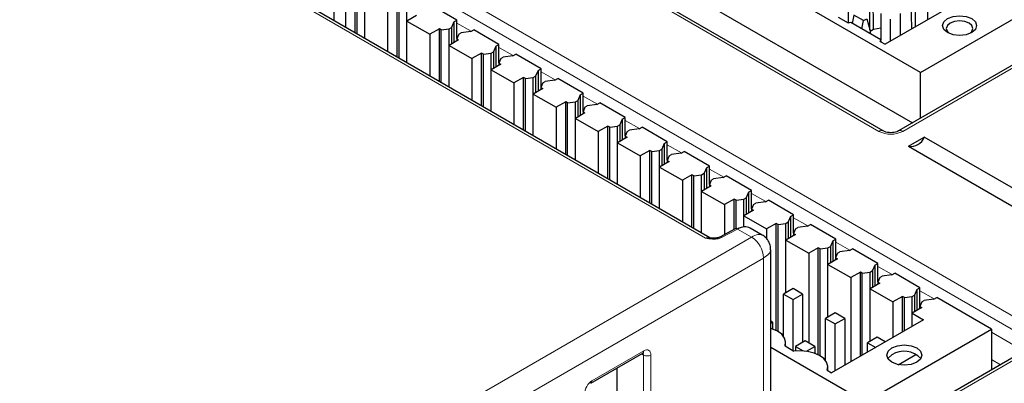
# Paper-space layout 'Blatt2' of a CAD drawing. Header units: millimetres. Extents: x 5 to 418, y 2 to 292.
# Tile 71 of 76: x 303 to 326, y 243 to 251. Entities that reach past the tile are written whole.
import ezdxf

# ---------------------------------------------------------------- set-up
doc = ezdxf.new("R2010")
doc.units = ezdxf.units.MM

psp = doc.layouts.new('Blatt2')

# ---------------------------------------------------------------- linework, layer by layer
at = {"color": 7, "linetype": 'Continuous', "lineweight": 18}
for p, q in [((319.181, 246.2), (290.854, 262.553)), ((323.254, 248.708), (305.293, 259.076)), ((311.045, 253.236), (327.025, 244.011)), ((326.884, 243.769), (310.903, 252.994)), ((313.33, 251.252), (313.665, 251.059)), ((328.34, 251.32), (323.815, 248.708)), ((314.32, 250.68), (314.655, 250.487)), ((315.31, 250.109), (315.645, 249.916)), ((316.3, 249.538), (316.635, 249.344)), ((317.29, 248.966), (317.625, 248.773)), ((318.28, 248.395), (318.615, 248.201)), ((319.27, 247.823), (319.605, 247.63)), ((320.26, 247.252), (320.595, 247.058)), ((321.25, 246.68), (321.585, 246.487)), ((319.932, 246.414), (319.571, 246.22)), ((320.261, 246.224), (319.932, 246.414)), ((294.408, 231.3), (320.261, 246.224)), ((322.24, 246.109), (322.575, 245.915)), ((320.544, 245.734), (294.691, 230.81)), ((320.544, 241.048), (320.544, 245.734)), ((323.23, 245.537), (323.565, 245.344)), ((324.22, 244.966), (324.555, 244.772)), ((325.903, 243.994), (326.671, 243.55)), ((316.506, 242.848), (317.729, 243.553)), ((327.025, 243.687), (322.591, 241.127)), ((317.721, 243.454), (317.674, 243.481)), ((317.721, 242.017), (317.721, 243.454)), ((317.892, 243.455), (317.892, 242.018)), ((326.111, 243.227), (325.903, 243.347))]:
    psp.add_line(p, q, dxfattribs=at)
at = {"color": 7, "linetype": 'Continuous', "lineweight": 25}
for p, q in [((319.282, 246.207), (290.948, 262.563)), ((324.234, 250.09), (306.415, 260.377)), ((306.008, 259.32), (324.044, 248.908)), ((323.354, 248.718), (305.393, 259.086)), ((323.129, 251.103), (323.101, 253.728)), ((324.112, 251.163), (324.091, 253.157)), ((310.446, 251.308), (310.446, 252.286)), ((310.714, 252.131), (310.714, 251.153)), ((310.941, 251.022), (310.941, 252.262)), ((310.985, 250.997), (310.985, 252.236)), ((322.537, 251.258), (322.537, 251.919)), ((325.645, 252.048), (323.403, 250.753)), ((311.167, 250.892), (311.167, 251.87)), ((311.931, 250.451), (311.931, 251.69)), ((311.975, 250.425), (311.975, 251.664)), ((312.158, 251.299), (312.158, 251.691)), ((313.33, 251.323), (312.737, 251.666)), ((324.234, 250.09), (327.204, 251.805)), ((311.704, 251.56), (311.704, 250.581)), ((312.383, 251.429), (312.157, 251.298)), ((322.669, 251.44), (322.63, 251.245)), ((322.896, 251.309), (322.669, 251.44)), ((323.301, 251.478), (323.301, 250.847)), ((323.753, 251.478), (323.753, 250.956)), ((324.401, 251.584), (324.399, 251.328)), ((312.157, 251.298), (312.694, 250.988)), ((312.157, 250.32), (312.157, 251.298)), ((313.26, 251.282), (313.203, 251.151)), ((313.26, 251.282), (313.33, 251.323)), ((313.26, 251.282), (313.26, 250.792)), ((313.33, 250.888), (313.33, 251.323)), ((322.295, 251.393), (322.531, 251.257)), ((323.298, 250.859), (322.597, 251.264)), ((322.856, 251.114), (322.896, 251.309)), ((322.896, 251.309), (322.97, 251.353)), ((322.97, 251.353), (323.046, 251.07)), ((323.527, 250.825), (323.527, 251.347)), ((328.24, 251.33), (323.715, 248.718)), ((312.921, 251.119), (312.694, 250.988)), ((312.694, 250.988), (312.694, 250.01)), ((312.965, 251.093), (312.921, 251.119)), ((312.921, 249.879), (312.921, 251.119)), ((312.965, 251.093), (313.148, 251.119)), ((312.965, 249.854), (312.965, 251.093)), ((313.148, 251.119), (313.203, 251.151)), ((313.148, 250.727), (313.148, 251.119)), ((313.203, 251.151), (313.203, 250.76)), ((313.374, 250.989), (313.328, 250.883)), ((313.374, 250.989), (313.43, 251.021)), ((313.656, 251.053), (313.43, 251.021)), ((313.656, 251.053), (313.727, 251.094)), ((314.32, 250.751), (313.727, 251.094)), ((323.129, 251.103), (323.046, 251.055)), ((323.046, 251.07), (323.046, 251.005)), ((323.301, 251.13), (323.129, 251.103)), ((313.373, 250.858), (313.147, 250.727)), ((313.328, 250.883), (313.373, 250.858)), ((313.328, 250.883), (313.328, 250.832)), ((314.25, 250.711), (314.32, 250.751)), ((314.32, 250.317), (314.32, 250.751)), ((323.285, 250.821), (323.403, 250.753)), ((323.305, 250.81), (323.305, 250.814)), ((313.147, 250.727), (313.684, 250.417)), ((313.147, 249.749), (313.147, 250.727)), ((313.911, 250.547), (313.684, 250.417)), ((313.955, 250.521), (313.911, 250.547)), ((313.911, 249.308), (313.911, 250.547)), ((313.955, 250.521), (314.137, 250.548)), ((313.955, 249.282), (313.955, 250.521)), ((314.137, 250.548), (314.193, 250.58)), ((314.137, 250.156), (314.137, 250.548)), ((314.25, 250.711), (314.193, 250.58)), ((314.193, 250.58), (314.193, 250.188)), ((314.25, 250.711), (314.25, 250.221)), ((314.646, 250.482), (314.717, 250.523)), ((315.31, 250.18), (314.717, 250.523)), ((313.684, 250.417), (313.684, 249.438)), ((314.363, 250.286), (314.137, 250.155)), ((314.364, 250.417), (314.318, 250.312)), ((314.318, 250.312), (314.363, 250.286)), ((314.318, 250.312), (314.318, 250.26)), ((314.364, 250.417), (314.419, 250.449)), ((314.646, 250.482), (314.419, 250.449)), ((314.137, 250.155), (314.674, 249.845)), ((314.137, 249.177), (314.137, 250.155)), ((315.24, 250.139), (315.183, 250.008)), ((315.24, 250.139), (315.31, 250.18)), ((315.24, 250.139), (315.24, 249.649)), ((315.31, 249.745), (315.31, 250.18)), ((324.234, 249.018), (324.234, 250.09)), ((314.901, 249.976), (314.674, 249.845)), ((314.674, 249.845), (314.674, 248.867)), ((314.945, 249.95), (314.901, 249.976)), ((314.901, 248.736), (314.901, 249.976)), ((314.945, 249.95), (315.127, 249.976)), ((314.945, 248.711), (314.945, 249.95)), ((315.127, 249.976), (315.183, 250.008)), ((315.127, 249.584), (315.127, 249.976)), ((315.183, 250.008), (315.183, 249.617)), ((315.354, 249.846), (315.308, 249.74)), ((315.354, 249.846), (315.409, 249.878)), ((315.636, 249.91), (315.409, 249.878)), ((315.636, 249.91), (315.707, 249.951)), ((316.3, 249.608), (315.707, 249.951)), ((315.353, 249.715), (315.127, 249.584)), ((315.127, 249.584), (315.664, 249.274)), ((315.127, 248.606), (315.127, 249.584)), ((315.308, 249.74), (315.353, 249.715)), ((315.308, 249.74), (315.308, 249.689)), ((316.23, 249.568), (316.3, 249.608)), ((316.3, 249.174), (316.3, 249.608)), ((315.89, 249.404), (315.664, 249.274)), ((315.935, 249.379), (315.89, 249.404)), ((315.89, 248.165), (315.89, 249.404)), ((315.935, 249.379), (316.117, 249.405)), ((315.935, 248.139), (315.935, 249.379)), ((316.117, 249.405), (316.173, 249.437)), ((316.117, 249.013), (316.117, 249.405)), ((316.23, 249.568), (316.173, 249.437)), ((316.173, 249.437), (316.173, 249.045)), ((316.23, 249.568), (316.23, 249.078)), ((316.626, 249.339), (316.696, 249.38)), ((317.29, 249.037), (316.696, 249.38)), ((315.664, 249.274), (315.664, 248.295)), ((316.343, 249.143), (316.117, 249.012)), ((316.344, 249.274), (316.298, 249.169)), ((316.298, 249.169), (316.343, 249.143)), ((316.298, 249.169), (316.298, 249.117)), ((316.344, 249.274), (316.399, 249.306)), ((316.626, 249.339), (316.399, 249.306)), ((316.117, 249.012), (316.654, 248.702)), ((316.117, 248.034), (316.117, 249.012)), ((317.219, 248.996), (317.163, 248.865)), ((317.219, 248.996), (317.29, 249.037)), ((317.219, 248.996), (317.219, 248.506)), ((317.29, 248.602), (317.29, 249.037)), ((316.88, 248.833), (316.654, 248.702)), ((316.654, 248.702), (316.654, 247.724)), ((316.925, 248.807), (316.88, 248.833)), ((316.88, 247.593), (316.88, 248.833)), ((316.925, 248.807), (317.107, 248.833)), ((316.925, 247.568), (316.925, 248.807)), ((317.107, 248.833), (317.163, 248.865)), ((317.107, 248.441), (317.107, 248.833)), ((317.163, 248.865), (317.163, 248.474)), ((317.334, 248.703), (317.288, 248.597)), ((317.334, 248.703), (317.389, 248.735)), ((317.616, 248.767), (317.389, 248.735)), ((317.616, 248.767), (317.686, 248.808)), ((318.28, 248.466), (317.686, 248.808)), ((317.333, 248.572), (317.106, 248.441)), ((317.106, 248.441), (317.644, 248.131)), ((317.106, 247.463), (317.106, 248.441)), ((317.288, 248.597), (317.333, 248.572)), ((317.288, 248.597), (317.288, 248.546)), ((318.209, 248.425), (318.153, 248.294)), ((318.209, 248.425), (318.28, 248.466)), ((318.209, 248.425), (318.209, 247.935)), ((318.28, 248.031), (318.28, 248.466)), ((323.948, 248.357), (324.322, 248.573)), ((329.555, 245.553), (324.322, 248.573)), ((317.87, 248.261), (317.644, 248.131)), ((317.915, 248.236), (317.87, 248.261)), ((317.87, 247.022), (317.87, 248.261)), ((317.915, 248.236), (318.097, 248.262)), ((317.915, 246.996), (317.915, 248.236)), ((318.097, 248.262), (318.153, 248.294)), ((318.097, 247.87), (318.097, 248.262)), ((318.153, 248.294), (318.153, 247.902)), ((318.606, 248.196), (318.379, 248.163)), ((318.606, 248.196), (318.676, 248.237)), ((319.27, 247.894), (318.676, 248.237)), ((323.948, 248.357), (329.181, 245.337)), ((317.644, 248.131), (317.644, 247.152)), ((318.323, 248), (318.096, 247.869)), ((318.324, 248.131), (318.278, 248.026)), ((318.278, 248.026), (318.323, 248)), ((318.278, 248.026), (318.278, 247.974)), ((318.324, 248.131), (318.379, 248.163)), ((318.096, 247.869), (318.634, 247.559)), ((318.096, 246.891), (318.096, 247.869)), ((319.087, 247.69), (319.143, 247.723)), ((319.199, 247.853), (319.143, 247.723)), ((319.143, 247.723), (319.143, 247.331)), ((319.199, 247.853), (319.27, 247.894)), ((319.199, 247.853), (319.199, 247.363)), ((319.27, 247.459), (319.27, 247.894)), ((318.86, 247.69), (318.634, 247.559)), ((318.634, 247.559), (318.634, 246.581)), ((318.905, 247.664), (318.86, 247.69)), ((318.86, 246.45), (318.86, 247.69)), ((318.905, 247.664), (319.087, 247.69)), ((318.905, 246.425), (318.905, 247.664)), ((319.087, 247.298), (319.087, 247.69)), ((319.313, 247.56), (319.268, 247.454)), ((319.313, 247.56), (319.369, 247.592)), ((319.596, 247.624), (319.369, 247.592)), ((319.596, 247.624), (319.666, 247.665)), ((320.26, 247.323), (319.666, 247.665)), ((319.313, 247.429), (319.086, 247.298)), ((319.086, 247.298), (319.624, 246.988)), ((319.086, 246.32), (319.086, 247.298)), ((319.268, 247.454), (319.313, 247.429)), ((319.268, 247.454), (319.268, 247.403)), ((320.189, 247.282), (320.133, 247.151)), ((320.189, 247.282), (320.26, 247.323)), ((320.189, 247.282), (320.189, 246.792)), ((320.26, 246.888), (320.26, 247.323)), ((319.85, 247.119), (319.624, 246.988)), ((319.895, 247.093), (319.85, 247.119)), ((319.85, 246.409), (319.85, 247.119)), ((319.895, 247.093), (320.077, 247.119)), ((319.895, 246.426), (319.895, 247.093)), ((320.077, 247.119), (320.133, 247.151)), ((320.077, 246.727), (320.077, 247.119)), ((320.133, 247.151), (320.133, 246.759)), ((320.586, 247.053), (320.359, 247.02)), ((320.586, 247.053), (320.656, 247.094)), ((321.25, 246.751), (320.656, 247.094)), ((319.624, 246.988), (319.624, 246.287)), ((320.303, 246.857), (320.076, 246.727)), ((320.303, 246.988), (320.258, 246.883)), ((320.258, 246.883), (320.303, 246.857)), ((320.258, 246.883), (320.258, 246.831)), ((320.303, 246.988), (320.359, 247.02)), ((320.076, 246.727), (320.614, 246.416)), ((320.076, 246.464), (320.076, 246.727)), ((321.067, 246.547), (321.123, 246.58)), ((321.179, 246.71), (321.123, 246.58)), ((321.123, 246.58), (321.123, 246.188)), ((321.179, 246.71), (321.25, 246.751)), ((321.179, 246.71), (321.179, 246.22)), ((321.25, 246.316), (321.25, 246.751)), ((319.873, 246.421), (319.513, 246.227)), ((320.512, 246.274), (320.228, 246.437)), ((320.84, 246.547), (320.614, 246.416)), ((320.614, 246.416), (320.614, 246.18)), ((320.884, 246.521), (320.84, 246.547)), ((320.84, 244.031), (320.84, 246.547)), ((320.884, 246.521), (321.067, 246.547)), ((320.884, 244.006), (320.884, 246.521)), ((321.067, 246.155), (321.067, 246.547)), ((321.293, 246.417), (321.248, 246.311)), ((321.293, 246.417), (321.349, 246.449)), ((321.576, 246.482), (321.349, 246.449)), ((321.576, 246.482), (321.646, 246.522)), ((322.24, 246.18), (321.646, 246.522)), ((319.282, 246.207), (319.281, 246.207)), ((321.293, 246.286), (321.066, 246.155)), ((321.066, 246.155), (321.604, 245.845)), ((321.066, 244.921), (321.066, 246.155)), ((321.248, 246.311), (321.293, 246.286)), ((321.248, 246.311), (321.248, 246.26)), ((322.169, 246.139), (322.113, 246.008)), ((322.169, 246.139), (322.24, 246.18)), ((322.169, 246.139), (322.169, 245.649)), ((322.24, 245.745), (322.24, 246.18)), ((320.712, 241.289), (320.712, 245.927)), ((321.83, 245.976), (321.604, 245.845)), ((321.874, 245.95), (321.83, 245.976)), ((321.83, 243.46), (321.83, 245.976)), ((321.874, 245.95), (322.057, 245.976)), ((321.874, 243.435), (321.874, 245.95)), ((322.057, 245.976), (322.113, 246.008)), ((322.057, 245.584), (322.057, 245.976)), ((322.113, 246.008), (322.113, 245.616)), ((322.283, 245.845), (322.339, 245.877)), ((322.565, 245.91), (322.339, 245.877)), ((322.565, 245.91), (322.636, 245.951)), ((323.23, 245.608), (322.636, 245.951)), ((321.604, 245.845), (321.604, 243.738)), ((322.283, 245.714), (322.056, 245.584)), ((322.283, 245.845), (322.238, 245.74)), ((322.238, 245.74), (322.283, 245.714)), ((322.238, 245.74), (322.238, 245.688)), ((322.056, 245.584), (322.594, 245.273)), ((322.056, 244.349), (322.056, 245.584)), ((322.864, 245.378), (323.047, 245.404)), ((323.047, 245.404), (323.103, 245.437)), ((323.047, 245.013), (323.047, 245.404)), ((323.159, 245.567), (323.103, 245.437)), ((323.103, 245.437), (323.103, 245.045)), ((323.159, 245.567), (323.23, 245.608)), ((323.159, 245.567), (323.159, 245.077)), ((323.23, 245.173), (323.23, 245.608)), ((322.82, 245.404), (322.594, 245.273)), ((322.594, 245.273), (322.594, 243.298)), ((322.864, 245.378), (322.82, 245.404)), ((322.82, 243.428), (322.82, 245.404)), ((322.864, 243.454), (322.864, 245.378)), ((323.273, 245.274), (323.228, 245.168)), ((323.273, 245.274), (323.329, 245.306)), ((323.555, 245.339), (323.329, 245.306)), ((323.555, 245.339), (323.626, 245.379)), ((324.22, 245.037), (323.626, 245.379)), ((321.236, 245.018), (321.01, 244.888)), ((321.462, 244.888), (321.236, 245.018)), ((323.273, 245.143), (323.046, 245.012)), ((323.046, 245.012), (323.584, 244.702)), ((323.046, 243.778), (323.046, 245.012)), ((323.228, 245.168), (323.273, 245.143)), ((323.228, 245.168), (323.228, 245.117)), ((324.149, 244.996), (324.093, 244.865)), ((324.149, 244.996), (324.22, 245.037)), ((324.149, 244.996), (324.149, 244.506)), ((324.22, 244.602), (324.22, 245.037)), ((321.01, 244.888), (321.236, 244.757)), ((321.01, 243.895), (321.01, 244.888)), ((321.236, 244.757), (321.462, 244.888)), ((321.236, 243.559), (321.236, 244.757)), ((321.462, 244.888), (321.462, 243.755)), ((323.81, 244.833), (323.584, 244.702)), ((323.854, 244.807), (323.81, 244.833)), ((323.81, 244), (323.81, 244.833)), ((323.854, 244.807), (324.037, 244.833)), ((323.854, 244.025), (323.854, 244.807)), ((324.037, 244.833), (324.093, 244.865)), ((324.037, 244.441), (324.037, 244.833)), ((324.093, 244.865), (324.093, 244.473)), ((324.263, 244.702), (324.319, 244.734)), ((324.545, 244.767), (324.319, 244.734)), ((324.545, 244.767), (324.616, 244.808)), ((325.903, 244.065), (324.616, 244.808)), ((323.584, 244.702), (323.584, 243.869)), ((324.263, 244.571), (324.036, 244.441)), ((324.263, 244.702), (324.218, 244.597)), ((324.218, 244.597), (324.263, 244.571)), ((324.218, 244.545), (324.218, 244.597)), ((320.755, 244.228), (320.712, 244.253)), ((322.226, 244.447), (322, 244.316)), ((322, 244.316), (322.226, 244.186)), ((322, 243.323), (322, 244.316)), ((324.305, 244.285), (322.141, 243.036)), ((322.452, 244.316), (322.226, 244.447)), ((322.226, 244.186), (322.452, 244.316)), ((322.452, 244.316), (322.452, 243.216)), ((324.036, 244.441), (324.305, 244.285)), ((324.036, 244.13), (324.036, 244.441)), ((320.712, 244.203), (320.755, 244.228)), ((320.755, 244.228), (320.755, 244.068)), ((322.226, 243.085), (322.226, 244.186)), ((322.933, 242.351), (325.903, 244.065)), ((325.903, 244.065), (325.903, 243.107)), ((321.01, 243.943), (320.973, 243.937)), ((321.519, 243.787), (321.293, 243.657)), ((321.745, 243.657), (321.519, 243.787)), ((323.216, 243.876), (322.99, 243.745)), ((323.405, 243.766), (323.216, 243.876)), ((322.933, 242.351), (320.712, 243.633)), ((321.047, 243.668), (321.255, 243.548)), ((321.062, 243.66), (321.062, 243.747)), ((321.293, 243.657), (321.472, 243.553)), ((321.293, 243.657), (321.293, 243.552)), ((321.551, 243.545), (321.745, 243.657)), ((321.745, 243.657), (321.745, 243.497)), ((326.925, 243.697), (322.533, 241.161)), ((322.99, 243.745), (323.179, 243.636)), ((322.99, 243.526), (322.99, 243.745)), ((316.48, 242.792), (317.702, 243.498)), ((322, 243.371), (321.963, 243.366)), ((323.706, 243.229), (324.123, 243.47)), ((317.096, 243.147), (317.096, 242.379)), ((322.037, 243.096), (322.141, 243.036)), ((322.052, 243.088), (322.052, 243.175))]:
    psp.add_line(p, q, dxfattribs=at)
at = {"color": 7, "linetype": 'Continuous', "lineweight": 25, "flags": 128}
for points in [[(324.871, 251.029), (324.784, 251.104), (324.753, 251.192), (324.784, 251.281), (324.871, 251.356), (325, 251.406), (325.153, 251.423), (325.306, 251.406), (325.436, 251.356), (325.523, 251.281), (325.553, 251.192), (325.523, 251.104), (325.436, 251.029), (325.306, 250.979), (325.153, 250.961), (325, 250.979), (324.871, 251.029)], [(325.375, 251.25), (325.273, 251.289), (325.153, 251.303), (325.033, 251.289), (324.932, 251.25), (324.864, 251.191), (324.84, 251.122), (324.864, 251.052), (324.905, 251.011)], [(325.402, 251.011), (325.443, 251.052), (325.467, 251.122), (325.443, 251.191), (325.375, 251.25)], [(321.047, 243.668), (321.061, 243.762), (321.034, 243.855), (320.969, 243.942), (320.868, 244.016), (320.739, 244.074), (320.712, 244.083)], [(322.037, 243.096), (322.051, 243.19), (322.024, 243.284), (321.959, 243.37), (321.858, 243.445), (321.729, 243.503), (321.579, 243.54), (321.418, 243.556), (321.255, 243.548)], [(323.56, 243.621), (323.694, 243.673), (323.852, 243.691), (324.01, 243.673), (324.145, 243.621), (324.234, 243.544), (324.266, 243.453), (324.234, 243.361), (324.145, 243.284), (324.01, 243.232), (323.852, 243.214), (323.694, 243.232), (323.56, 243.284), (323.47, 243.361), (323.439, 243.453), (323.47, 243.544), (323.56, 243.621)], [(323.56, 243.458), (323.47, 243.381), (323.464, 243.371)]]:
    psp.add_lwpolyline(points, dxfattribs=at)
at = {"color": 7, "linetype": 'Continuous', "lineweight": 25}
for centre, radius, start, end in [((322.676, 250.222), 1.045, 94.3461, 97.9939), ((323.074, 250.911), 0.23, 337.0218, 347.0334), ((323.994, 248.71), 0.356, 262.6225, 337.3722), ((319.896, 246.367), 0.0593, 53.6019, 112.9652), ((323.849, 243.011), 0.533, 42.6006, 122.8177)]:
    psp.add_arc(centre, radius, start, end, dxfattribs=at)
at = {"color": 7, "linetype": 'Continuous', "lineweight": 18}
for centre, radius, start, end in [((323.312, 248.631), 0.0962, 64.3553, 127.1594), ((323.534, 249.249), 0.609, 242.6097, 297.3903), ((323.756, 248.625), 0.101, 54.5257, 113.3045), ((319.536, 246.173), 0.0589, 53.484, 114.3598), ((319.947, 245.716), 0.597, 1.7215, 58.2785), ((317.668, 243.548), 0.0613, 304.5144, 4.9737), ((317.806, 243.618), 0.184, 242.5588, 298.0185), ((316.444, 242.843), 0.0625, 305.2902, 4.3432)]:
    psp.add_arc(centre, radius, start, end, dxfattribs=at)
for centre, major_axis, ratio, start_param, end_param in [((53.767, 96.654), (378.865, 5.829), 0.587275, 0.71895, 0.839474), ((53.766, 96.751), (378.985, 5.829), 0.587272, 0.719533, 0.83827), ((53.781, 108.965), (378.787, -5.628), 0.567125, 0.746872, 0.840776), ((319.179, 246.035), (0.104, 0.171), 0.593269, 0.020096, 0.782626), ((320.112, 245.812), (0.415, 0.451), 0.36902, 0.087543, 0.850457), ((320.112, 245.812), (0.598, 0.134), 0.368902, 5.432683, 6.19607), ((317.726, 243.356), (0.117, 0.21), 0.567218, 5.489279, 7.042622), ((317.639, 243.404), (0.057, 0.106), 0.556897, 5.481434, 6.259741), ((316.503, 242.65), (0.117, 0.21), 0.567218, 0.759436, 2.347686)]:
    psp.add_ellipse(centre, major_axis=major_axis, ratio=ratio, start_param=start_param, end_param=end_param, dxfattribs=at)
at = {"color": 7, "linetype": 'Continuous', "lineweight": 25}
for centre, major_axis, ratio, start_param, end_param in [((322.692, 251.425), (-0.599, 0.655), 0.201907, 3.368146, 3.514595), ((319.924, 245.92), (0.306, 0.516), 0.585386, 0.007179, 0.775043)]:
    psp.add_ellipse(centre, major_axis=major_axis, ratio=ratio, start_param=start_param, end_param=end_param, dxfattribs=at)
for points, knots in [([(343.675, 244.798), (342.886, 245.332), (340.597, 246.881), (336.736, 249.409), (332.063, 252.367), (327.295, 255.276), (322.437, 258.135), (317.489, 260.945), (312.455, 263.703), (307.333, 266.409), (302.808, 268.72), (299.975, 270.117), (298.902, 270.646)], [0, 0, 0, 0, 0.057626, 0.167086, 0.276547, 0.386006, 0.495465, 0.604924, 0.714381, 0.823836, 0.933291, 1, 1, 1, 1]), ([(323.04, 251.094), (323.038, 251.47), (323.033, 252.334), (323.028, 253.198), (323.025, 253.685)], [0, 0, 0, 0, 0.435823, 1, 1, 1, 1]), ([(324.026, 251.113), (324.025, 251.293), (324.022, 251.959), (324.018, 252.626), (324.015, 253.113)], [0, 0, 0, 0, 0.269244, 1, 1, 1, 1]), ([(323.715, 248.718), (323.702, 248.711), (323.676, 248.698), (323.612, 248.682), (323.535, 248.675), (323.456, 248.681), (323.39, 248.699), (323.365, 248.712), (323.354, 248.718)], [0, 0, 0, 0, 0.154231, 0.316597, 0.494491, 0.681416, 0.866644, 1, 1, 1, 1]), ([(319.511, 246.227), (319.509, 246.226), (319.501, 246.221), (319.47, 246.21), (319.42, 246.201), (319.354, 246.198), (319.308, 246.204), (319.284, 246.207)], [0, 0, 0, 0, 0.058186, 0.235935, 0.447441, 0.704072, 1, 1, 1, 1]), ([(320.707, 245.923), (320.707, 245.949), (320.71, 246.025), (320.658, 246.141), (320.583, 246.234), (320.522, 246.264), (320.505, 246.273)], [0, 0, 0, 0, 0.187229, 0.525191, 0.869736, 1, 1, 1, 1]), ([(317.702, 243.498), (317.708, 243.5), (317.716, 243.504), (317.715, 243.504), (317.715, 243.503)], [0, 0, 0, 0, 0.660991, 1, 1, 1, 1])]:
    psp.add_open_spline(points, degree=3, knots=knots, dxfattribs=at)
at = {"color": 7, "linetype": 'Continuous', "lineweight": 18}
for points, knots in [([(319.571, 246.22), (319.547, 246.21), (319.499, 246.189), (319.396, 246.176), (319.294, 246.181), (319.22, 246.193), (319.188, 246.199), (319.182, 246.2), (319.181, 246.2)], [0, 0, 0, 0, 0.22002, 0.439403, 0.75362, 0.956412, 0.99524, 1, 1, 1, 1]), ([(319.181, 246.2), (319.182, 246.2), (319.186, 246.201), (319.193, 246.203), (319.207, 246.206), (319.226, 246.208), (319.249, 246.209), (319.268, 246.208), (319.28, 246.207), (319.284, 246.206)], [0, 0, 0, 0, 0.016377, 0.110813, 0.205391, 0.425058, 0.646984, 0.872073, 1, 1, 1, 1])]:
    psp.add_open_spline(points, degree=3, knots=knots, dxfattribs=at)

doc.saveas('drawing.dxf')
